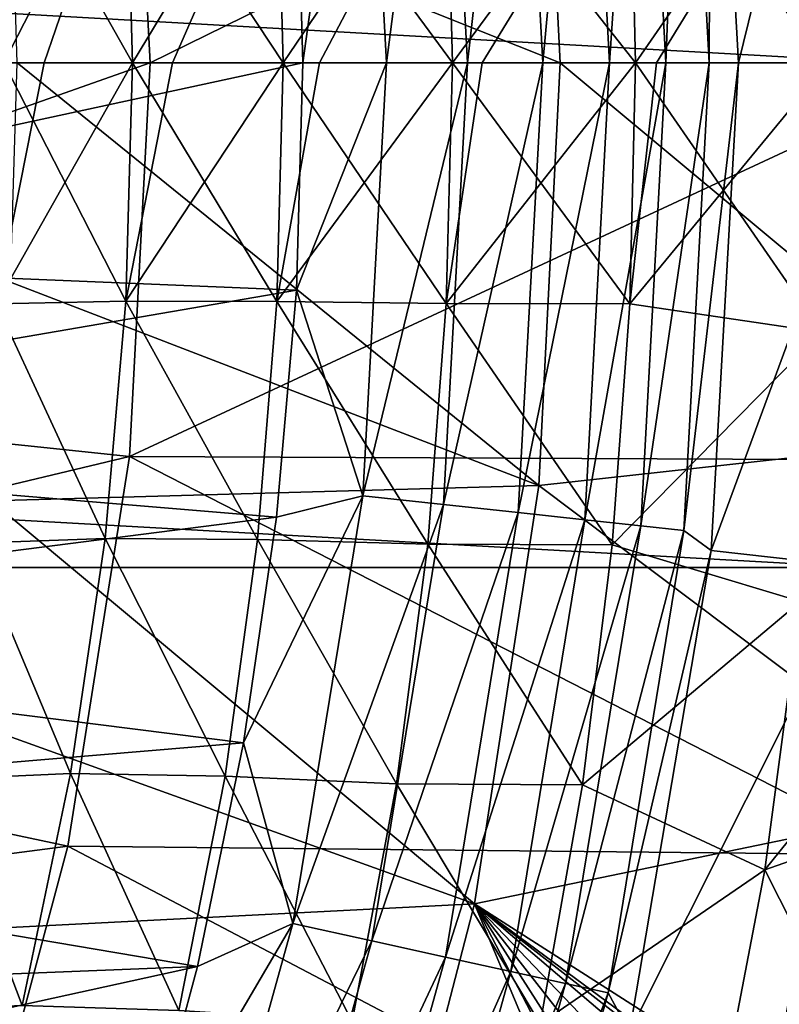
# Model space of a CAD drawing. Header units: metres. Extents: x -101 to 101, y -261 to 23.
# Tile 104 of 256: x -60.36 to -56.99, y -4.18 to 0.19. Entities that reach past the tile are written whole.
import ezdxf

# ---------------------------------------------------------------- set-up
doc = ezdxf.new("R2010")
doc.units = ezdxf.units.M
doc.layers.add('solid_505151_K2442K1000C34', color=7, linetype='CONTINUOUS')

msp = doc.modelspace()

# ---------------------------------------------------------------- linework, layer by layer
at = {"layer": 'solid_505151_K2442K1000C34'}
for points in [[(-96.5, 0, -4), (-96.374245, 2.239277, -4), (-56.5, 0, -4)], [(-96.374245, 2.239277, -4), (-56.625755, 2.239277, -4), (-56.5, 0, -4)], [(-56.625755, 2.239277, -4), (-57.296112, 2.163758, -1.482362), (-57.174599, 0, -1.482362)], [(-56.625755, 2.239277, -4), (-57.174599, 0, -1.482362), (-56.5, 0, -4)], [(-57.296112, 2.163758, -1.482362), (-57.417038, 2.075397, -1.132233), (-57.304512, 0, -1.132233)], [(-57.296112, 2.163758, -1.482362), (-57.304512, 0, -1.132233), (-57.174599, 0, -1.482362)], [(-57.856586, 2.027593, -0.533388), (-57.746655, 0, -0.533388), (-57.608871, 2.054534, -0.812059)], [(-57.746655, 0, -0.533388), (-57.497478, 0, -0.812059), (-57.608871, 2.054534, -0.812059)], [(-57.608871, 2.054534, -0.812059), (-57.497478, 0, -0.812059), (-57.417038, 2.075397, -1.132233)], [(-57.497478, 0, -0.812059), (-57.304512, 0, -1.132233), (-57.417038, 2.075397, -1.132233)], [(-58.151531, 1.995516, -0.305955), (-58.043335, 0, -0.305955), (-57.856586, 2.027593, -0.533388)], [(-58.043335, 0, -0.305955), (-57.746655, 0, -0.533388), (-57.856586, 2.027593, -0.533388)], [(-58.483398, 1.959424, -0.137706), (-58.377163, 0, -0.137706), (-58.151531, 1.995516, -0.305955)], [(-58.377163, 0, -0.137706), (-58.043335, 0, -0.305955), (-58.151531, 1.995516, -0.305955)], [(-58.840595, 1.920576, -0.03452), (-58.736465, 0, -0.03452), (-58.483398, 1.959424, -0.137706)], [(-58.736465, 0, -0.03452), (-58.377163, 0, -0.137706), (-58.483398, 1.959424, -0.137706)], [(-59.135738, 1.009006), (-59.106449, 0), (-58.840595, 1.920576, -0.03452)], [(-59.106449, 0), (-58.736465, 0, -0.03452), (-58.840595, 1.920576, -0.03452)], [(-58.061047, 1.875058, 66.448959), (-57.965958, 0, 66.448959), (-60.403141, 0.973678, 59.914131)], [(-58.061047, 1.875058, 66.448959), (-55.924019, 0, 73.114449), (-57.965958, 0, 66.448959)], [(-55.990124, 1.648016, 73.114449), (-55.924019, 0, 73.114449), (-58.061047, 1.875058, 66.448959)], [(-56.199856, 1.763468, 104.159546), (-59.875477, 1.747308, 105.622948), (-59.783905, 0, 105.622948)], [(-56.199856, 1.763468, 104.159546), (-59.783905, 0, 105.622948), (-56.123402, 0, 104.159546)], [(-59.875477, 1.747308, 105.622948), (-63.619274, 1.353819, 106.793419), (-63.548321, 0, 106.793419)], [(-59.875477, 1.747308, 105.622948), (-63.548321, 0, 106.793419), (-59.783905, 0, 105.622948)], [(-57.657032, 1.069287, 56.226803), (-57.631371, 0.000001, 56.274357), (-56.80682, 1.19521, 56.015575)], [(-57.657017, 1.069277, 25.773201), (-56.806812, 1.195198, 25.984426), (-56.776039, -0.000001, 25.931057)], [(-56.80682, 1.19521, 56.015575), (-57.631371, 0.000001, 56.274357), (-57.538181, 0.000001, 56.244957)], [(-56.80682, 1.19521, 56.015575), (-57.538181, 0.000001, 56.244957), (-56.776047, 0.000001, 56.068947)], [(-60.466412, 1.068936, 58.251476), (-60.433174, 0.000001, 58.312), (-59.892715, 1.056959, 57.584961)], [(-60.466385, 1.068922, 23.748556), (-59.892685, 1.056945, 24.415066), (-59.862335, -0.000001, 24.357302)], [(-60.466385, 1.068922, 23.748556), (-59.862335, -0.000001, 24.357302), (-60.433132, -0.000001, 23.688021)], [(-59.892715, 1.056959, 57.584961), (-60.433174, 0.000001, 58.312), (-60.253811, 0.000001, 58.077942)], [(-59.892715, 1.056959, 57.584961), (-60.253811, 0.000001, 58.077942), (-59.862373, 0.000001, 57.642715)], [(-59.892715, 1.056959, 57.584961), (-59.862373, 0.000001, 57.642715), (-59.222153, 1.058433, 57.015999)], [(-59.892685, 1.056945, 24.415066), (-59.222126, 1.058421, 24.98402), (-59.193775, -0.000001, 24.928942)], [(-59.892685, 1.056945, 24.415066), (-59.193775, -0.000001, 24.928942), (-59.862335, -0.000001, 24.357302)], [(-59.222153, 1.058433, 57.015999), (-59.862373, 0.000001, 57.642715), (-59.685055, 0.000001, 57.472794)], [(-59.222153, 1.058433, 57.015999), (-59.685055, 0.000001, 57.472794), (-59.19381, 0.000001, 57.071068)], [(-59.222153, 1.058433, 57.015999), (-59.19381, 0.000001, 57.071068), (-58.471008, 1.068115, 56.559082)], [(-59.222126, 1.058421, 24.98402), (-58.470985, 1.068103, 25.440929), (-58.443947, -0.000001, 25.38884)], [(-59.222126, 1.058421, 24.98402), (-58.443947, -0.000001, 25.38884), (-59.193775, -0.000001, 24.928942)], [(-58.471008, 1.068115, 56.559082), (-59.19381, 0.000001, 57.071068), (-59.033051, 0.000001, 56.958408)], [(-58.471008, 1.068115, 56.559082), (-59.033051, 0.000001, 56.958408), (-58.443974, 0.000001, 56.611164)], [(-58.471008, 1.068115, 56.559082), (-58.443974, 0.000001, 56.611164), (-57.657032, 1.069287, 56.226803)], [(-58.470985, 1.068103, 25.440929), (-57.657017, 1.069277, 25.773201), (-57.631351, -0.000001, 25.725649)], [(-58.470985, 1.068103, 25.440929), (-57.631351, -0.000001, 25.725649), (-58.443947, -0.000001, 25.38884)], [(-57.657032, 1.069287, 56.226803), (-58.443974, 0.000001, 56.611164), (-58.312141, 0.000001, 56.546108)], [(-57.657032, 1.069287, 56.226803), (-58.312141, 0.000001, 56.546108), (-57.631371, 0.000001, 56.274357)], [(-57.657017, 1.069277, 25.773201), (-56.776039, -0.000001, 25.931057), (-57.631351, -0.000001, 25.725649)], [(-59.135738, 1.009006), (-63.026638, 0.847684), (-63, 0)], [(-59.135738, 1.009006), (-63, 0), (-59.106449, 0)], [(-60.403141, 0.973678, 59.914131), (-57.965958, 0, 66.448959), (-60.373718, 0, 59.914131)], [(-56.625755, -2.239277, -4), (-96.5, 0, -4), (-56.5, 0, -4)], [(-56.625755, -2.239277, -4), (-96.374245, -2.239277, -4), (-96.5, 0, -4)], [(-59.783905, 0, 105.622948), (-63.548321, 0, 106.793419), (-63.619274, -1.353819, 106.793419)], [(-59.875477, -1.747308, 105.622948), (-59.783905, 0, 105.622948), (-63.619274, -1.353819, 106.793419)], [(-59.106449, 0), (-63, 0), (-63.026638, -0.847684)], [(-59.135738, -1.009006), (-59.106449, 0), (-63.026638, -0.847684)], [(-60.253811, 0.000001, 58.077942), (-60.433174, 0.000001, 58.312), (-60.466427, -1.068838, 58.251488)], [(-59.862373, 0.000001, 57.642715), (-60.466427, -1.068838, 58.251488), (-59.892738, -1.056863, 57.584976)], [(-60.253811, 0.000001, 58.077942), (-60.466427, -1.068838, 58.251488), (-59.862373, 0.000001, 57.642715)], [(-58.061047, -1.875058, 66.448959), (-60.403141, -0.973678, 59.914131), (-60.373718, 0, 59.914131)], [(-57.965958, 0, 66.448959), (-58.061047, -1.875058, 66.448959), (-60.373718, 0, 59.914131)], [(-59.892738, -1.056863, 57.584976), (-59.222179, -1.058338, 57.016018), (-59.19381, 0.000001, 57.071068)], [(-59.892738, -1.056863, 57.584976), (-59.19381, 0.000001, 57.071068), (-59.685055, 0.000001, 57.472794)], [(-59.862373, 0.000001, 57.642715), (-59.892738, -1.056863, 57.584976), (-59.685055, 0.000001, 57.472794)], [(-56.123402, 0, 104.159546), (-59.783905, 0, 105.622948), (-59.875477, -1.747308, 105.622948)], [(-59.222179, -1.058338, 57.016018), (-58.471043, -1.068022, 56.559105), (-58.443974, 0.000001, 56.611164)], [(-59.222179, -1.058338, 57.016018), (-58.443974, 0.000001, 56.611164), (-59.033051, 0.000001, 56.958408)], [(-59.19381, 0.000001, 57.071068), (-59.222179, -1.058338, 57.016018), (-59.033051, 0.000001, 56.958408)], [(-59.135738, -1.009006), (-58.736465, 0, -0.03452), (-59.106449, 0)], [(-58.840595, -1.920576, -0.03452), (-58.736465, 0, -0.03452), (-59.135738, -1.009006)], [(-58.840595, -1.920576, -0.03452), (-58.377163, 0, -0.137706), (-58.736465, 0, -0.03452)], [(-58.840595, -1.920576, -0.03452), (-58.483398, -1.959424, -0.137706), (-58.377163, 0, -0.137706)], [(-58.483398, -1.959424, -0.137706), (-58.043335, 0, -0.305955), (-58.377163, 0, -0.137706)], [(-58.483398, -1.959424, -0.137706), (-58.151531, -1.995516, -0.305955), (-58.043335, 0, -0.305955)], [(-58.471043, -1.068022, 56.559105), (-57.657074, -1.069197, 56.226826), (-57.631371, 0.000001, 56.274357)], [(-58.471043, -1.068022, 56.559105), (-57.631371, 0.000001, 56.274357), (-58.312141, 0.000001, 56.546108)], [(-58.443974, 0.000001, 56.611164), (-58.471043, -1.068022, 56.559105), (-58.312141, 0.000001, 56.546108)], [(-58.151531, -1.995516, -0.305955), (-57.746655, 0, -0.533388), (-58.043335, 0, -0.305955)], [(-58.151531, -1.995516, -0.305955), (-57.856586, -2.027593, -0.533388), (-57.746655, 0, -0.533388)], [(-55.990124, -1.648009, 73.114449), (-58.061047, -1.875058, 66.448959), (-57.965958, 0, 66.448959)], [(-55.924019, 0, 73.114449), (-55.990124, -1.648009, 73.114449), (-57.965958, 0, 66.448959)], [(-57.856586, -2.027593, -0.533388), (-57.497478, 0, -0.812059), (-57.746655, 0, -0.533388)], [(-57.856586, -2.027593, -0.533388), (-57.608871, -2.054534, -0.812059), (-57.497478, 0, -0.812059)], [(-57.657074, -1.069197, 56.226826), (-56.806862, -1.195134, 56.015591), (-56.776047, 0.000001, 56.068947)], [(-57.657074, -1.069197, 56.226826), (-56.776047, 0.000001, 56.068947), (-57.538181, 0.000001, 56.244957)], [(-57.631371, 0.000001, 56.274357), (-57.657074, -1.069197, 56.226826), (-57.538181, 0.000001, 56.244957)], [(-57.608871, -2.054534, -0.812059), (-57.304512, 0, -1.132233), (-57.497478, 0, -0.812059)], [(-57.608871, -2.054534, -0.812059), (-57.417038, -2.075397, -1.132233), (-57.304512, 0, -1.132233)], [(-57.417038, -2.075397, -1.132233), (-57.174599, 0, -1.482362), (-57.304512, 0, -1.132233)], [(-57.417038, -2.075397, -1.132233), (-57.296112, -2.163758, -1.482362), (-57.174599, 0, -1.482362)], [(-57.296112, -2.163758, -1.482362), (-56.5, 0, -4), (-57.174599, 0, -1.482362)], [(-57.296112, -2.163758, -1.482362), (-56.625755, -2.239277, -4), (-56.5, 0, -4)], [(-60.466404, -1.068838, 23.748547), (-60.433132, -0.000001, 23.688021), (-59.892712, -1.056864, 24.415049)], [(-59.892712, -1.056864, 24.415049), (-60.433132, -0.000001, 23.688021), (-59.862335, -0.000001, 24.357302)], [(-59.892712, -1.056864, 24.415049), (-59.862335, -0.000001, 24.357302), (-59.222157, -1.05834, 24.983999)], [(-56.199852, -1.76344, 104.159546), (-56.123402, 0, 104.159546), (-59.875477, -1.747308, 105.622948)], [(-59.222157, -1.05834, 24.983999), (-59.862335, -0.000001, 24.357302), (-59.193775, -0.000001, 24.928942)], [(-59.222157, -1.05834, 24.983999), (-59.193775, -0.000001, 24.928942), (-58.471024, -1.068024, 25.440907)], [(-58.471024, -1.068024, 25.440907), (-59.193775, -0.000001, 24.928942), (-58.443947, -0.000001, 25.38884)], [(-58.471024, -1.068024, 25.440907), (-58.443947, -0.000001, 25.38884), (-57.657059, -1.069199, 25.77318)], [(-57.657059, -1.069199, 25.77318), (-58.443947, -0.000001, 25.38884), (-57.631351, -0.000001, 25.725649)], [(-57.657059, -1.069199, 25.77318), (-57.631351, -0.000001, 25.725649), (-56.806858, -1.195136, 25.984409)], [(-56.806858, -1.195136, 25.984409), (-57.631351, -0.000001, 25.725649), (-56.776039, -0.000001, 25.931057)], [(-59.135738, -1.009006), (-63.026638, -0.847684), (-63.106453, -1.692019)], [(-58.061047, -1.875058, 66.448959), (-60.491295, -1.943805, 59.914131), (-60.403141, -0.973678, 59.914131)], [(-59.223736, -2.01649), (-59.135738, -1.009006), (-63.106453, -1.692019)], [(-58.840595, -1.920576, -0.03452), (-59.135738, -1.009006), (-59.223736, -2.01649)], [(-59.984135, -2.109818, 57.413189), (-60.466427, -1.068838, 58.251488), (-60.56612, -2.131344, 58.071682)], [(-60.566093, -2.131344, 23.928347), (-60.466404, -1.068838, 23.748547), (-59.984112, -2.109819, 24.586836)], [(-59.892738, -1.056863, 57.584976), (-60.466427, -1.068838, 58.251488), (-59.984135, -2.109818, 57.413189)], [(-60.466404, -1.068838, 23.748547), (-59.892712, -1.056864, 24.415049), (-59.984112, -2.109819, 24.586836)], [(-59.892738, -1.056863, 57.584976), (-59.984135, -2.109818, 57.413189), (-59.30788, -2.11458, 56.85202)], [(-59.984112, -2.109819, 24.586836), (-59.892712, -1.056864, 24.415049), (-59.307858, -2.114584, 25.147995)], [(-59.892738, -1.056863, 57.584976), (-59.30788, -2.11458, 56.85202), (-59.222179, -1.058338, 57.016018)], [(-59.892712, -1.056864, 24.415049), (-59.222157, -1.05834, 24.983999), (-59.307858, -2.114584, 25.147995)], [(-59.222179, -1.058338, 57.016018), (-59.30788, -2.11458, 56.85202), (-58.552982, -2.135125, 56.403824)], [(-59.307858, -2.114584, 25.147995), (-59.222157, -1.05834, 24.983999), (-58.552963, -2.13513, 25.596186)], [(-59.222179, -1.058338, 57.016018), (-58.552982, -2.135125, 56.403824), (-58.471043, -1.068022, 56.559105)], [(-59.222157, -1.05834, 24.983999), (-58.471024, -1.068024, 25.440907), (-58.552963, -2.13513, 25.596186)], [(-58.471043, -1.068022, 56.559105), (-58.552982, -2.135125, 56.403824), (-57.734863, -2.13804, 56.084888)], [(-58.552963, -2.13513, 25.596186), (-58.471024, -1.068024, 25.440907), (-57.734852, -2.138044, 25.915115)], [(-58.471043, -1.068022, 56.559105), (-57.734863, -2.13804, 56.084888), (-57.657074, -1.069197, 56.226826)], [(-58.471024, -1.068024, 25.440907), (-57.657059, -1.069199, 25.77318), (-57.734852, -2.138044, 25.915115)], [(-57.657074, -1.069197, 56.226826), (-57.734863, -2.13804, 56.084888), (-56.806862, -1.195134, 56.015591)], [(-57.734852, -2.138044, 25.915115), (-57.657059, -1.069199, 25.77318), (-56.806858, -1.195136, 25.984409)], [(-57.734863, -2.13804, 56.084888), (-56.900276, -2.389491, 55.856346), (-56.806862, -1.195134, 56.015591)], [(-57.734852, -2.138044, 25.915115), (-56.806858, -1.195136, 25.984409), (-56.900272, -2.389495, 26.143656)], [(-59.875477, -1.747308, 105.622948), (-63.619274, -1.353819, 106.793419), (-63.831348, -2.692805, 106.793419)], [(-55.990124, -1.648009, 73.114449), (-56.188011, -3.285429, 73.114449), (-58.061047, -1.875058, 66.448959)], [(-59.223736, -2.01649), (-63.106453, -1.692019), (-63.239128, -2.529677)], [(-60.149193, -3.475471, 105.622948), (-59.875477, -1.747308, 105.622948), (-63.831348, -2.692805, 106.793419)], [(-56.428627, -3.513647, 104.159546), (-59.875477, -1.747308, 105.622948), (-60.149193, -3.475471, 105.622948)], [(-56.428627, -3.513647, 104.159546), (-56.199852, -1.76344, 104.159546), (-59.875477, -1.747308, 105.622948)], [(-58.061047, -1.875058, 66.448959), (-58.345348, -3.730875, 66.448959), (-60.491295, -1.943805, 59.914131)], [(-56.188011, -3.285429, 73.114449), (-58.345348, -3.730875, 66.448959), (-58.061047, -1.875058, 66.448959)], [(-58.840595, -1.920576, -0.03452), (-59.223736, -2.01649), (-59.370274, -3.017937)], [(-58.840595, -1.920576, -0.03452), (-59.370274, -3.017937), (-59.151768, -3.818635, -0.03452)], [(-58.840595, -1.920576, -0.03452), (-59.151768, -3.818635, -0.03452), (-58.483398, -1.959424, -0.137706)], [(-58.345348, -3.730875, 66.448959), (-60.637867, -2.906838, 59.914131), (-60.491295, -1.943805, 59.914131)], [(-59.151768, -3.818635, -0.03452), (-58.800865, -3.895875, -0.137706), (-58.483398, -1.959424, -0.137706)], [(-58.483398, -1.959424, -0.137706), (-58.800865, -3.895875, -0.137706), (-58.151531, -1.995516, -0.305955)], [(-58.800865, -3.895875, -0.137706), (-58.474842, -3.967637, -0.305955), (-58.151531, -1.995516, -0.305955)], [(-58.151531, -1.995516, -0.305955), (-58.474842, -3.967637, -0.305955), (-57.856586, -2.027593, -0.533388)], [(-59.370274, -3.017937), (-59.223736, -2.01649), (-63.239128, -2.529677)], [(-58.474842, -3.967637, -0.305955), (-58.185097, -4.031415, -0.533388), (-57.856586, -2.027593, -0.533388)], [(-57.856586, -2.027593, -0.533388), (-58.185097, -4.031415, -0.533388), (-57.608871, -2.054534, -0.812059)], [(-58.185097, -4.031415, -0.533388), (-57.941746, -4.08498, -0.812059), (-57.608871, -2.054534, -0.812059)], [(-57.608871, -2.054534, -0.812059), (-57.941746, -4.08498, -0.812059), (-57.417038, -2.075397, -1.132233)], [(-57.941746, -4.08498, -0.812059), (-57.753292, -4.126462, -1.132233), (-57.417038, -2.075397, -1.132233)], [(-57.417038, -2.075397, -1.132233), (-57.753292, -4.126462, -1.132233), (-57.296112, -2.163758, -1.482362)], [(-60.136982, -3.153707, 57.131657), (-60.56612, -2.131344, 58.071682), (-60.731602, -3.180469, 57.777756)], [(-60.731579, -3.180461, 24.222273), (-60.566093, -2.131344, 23.928347), (-60.136959, -3.153702, 24.868364)], [(-59.984135, -2.109818, 57.413189), (-60.56612, -2.131344, 58.071682), (-60.136982, -3.153707, 57.131657)], [(-60.566093, -2.131344, 23.928347), (-59.984112, -2.109819, 24.586836), (-60.136959, -3.153702, 24.868364)], [(-59.984135, -2.109818, 57.413189), (-60.136982, -3.153707, 57.131657), (-59.452114, -3.16498, 56.58263)], [(-60.136959, -3.153702, 24.868364), (-59.984112, -2.109819, 24.586836), (-59.452091, -3.164977, 25.417385)], [(-59.984135, -2.109818, 57.413189), (-59.452114, -3.16498, 56.58263), (-59.30788, -2.11458, 56.85202)], [(-59.984112, -2.109819, 24.586836), (-59.307858, -2.114584, 25.147995), (-59.452091, -3.164977, 25.417385)], [(-59.30788, -2.11458, 56.85202), (-59.452114, -3.16498, 56.58263), (-58.691483, -3.198495, 56.148205)], [(-59.452091, -3.164977, 25.417385), (-59.307858, -2.114584, 25.147995), (-58.691467, -3.198493, 25.851803)], [(-59.30788, -2.11458, 56.85202), (-58.691483, -3.198495, 56.148205), (-58.552982, -2.135125, 56.403824)], [(-59.307858, -2.114584, 25.147995), (-58.552963, -2.13513, 25.596186), (-58.691467, -3.198493, 25.851803)], [(-58.552982, -2.135125, 56.403824), (-58.691483, -3.198495, 56.148205), (-57.866539, -3.204257, 55.850758)], [(-58.691467, -3.198493, 25.851803), (-58.552963, -2.13513, 25.596186), (-57.866528, -3.204256, 26.149244)], [(-58.552982, -2.135125, 56.403824), (-57.866539, -3.204257, 55.850758), (-57.734863, -2.13804, 56.084888)], [(-58.552963, -2.13513, 25.596186), (-57.734852, -2.138044, 25.915115), (-57.866528, -3.204256, 26.149244)], [(-57.734863, -2.13804, 56.084888), (-57.866539, -3.204257, 55.850758), (-56.900276, -2.389491, 55.856346)], [(-57.866528, -3.204256, 26.149244), (-57.734852, -2.138044, 25.915115), (-56.900272, -2.389495, 26.143656)], [(-57.753292, -4.126462, -1.132233), (-57.659126, -4.300306, -1.482362), (-57.296112, -2.163758, -1.482362)], [(-57.659126, -4.300306, -1.482362), (-56.625755, -2.239277, -4), (-57.296112, -2.163758, -1.482362)], [(-57.001465, -4.450506, -4), (-95.998535, -4.450506, -4), (-96.374245, -2.239277, -4)], [(-56.625755, -2.239277, -4), (-57.001465, -4.450506, -4), (-96.374245, -2.239277, -4)], [(-57.659126, -4.300306, -1.482362), (-57.001465, -4.450506, -4), (-56.625755, -2.239277, -4)], [(-57.866539, -3.204257, 55.850758), (-57.058475, -3.579995, 55.593769), (-56.900276, -2.389491, 55.856346)], [(-57.866528, -3.204256, 26.149244), (-56.900272, -2.389495, 26.143656), (-57.058472, -3.579992, 26.406231)], [(-56.900276, -2.389491, 55.856346), (-57.058475, -3.579995, 55.593769), (-56.188389, -2.500823, 55.790062)], [(-56.422733, -3.357608, 26.380613), (-57.058472, -3.579992, 26.406231), (-56.900272, -2.389495, 26.143656)], [(-59.370274, -3.017937), (-63.239128, -2.529677), (-63.424137, -3.357349)], [(-57.058475, -3.579995, 55.593769), (-56.422722, -3.357568, 55.619396), (-56.188389, -2.500823, 55.790062)], [(-60.149193, -3.475471, 105.622948), (-63.831348, -2.692805, 106.793419), (-64.18222, -4.002289, 106.793419)], [(-58.345348, -3.730875, 66.448959), (-60.842316, -3.859265, 59.914131), (-60.637867, -2.906838, 59.914131)], [(-59.57476, -4.008955), (-59.370274, -3.017937), (-63.424137, -3.357349)], [(-59.151768, -3.818635, -0.03452), (-59.370274, -3.017937), (-59.57476, -4.008955)], [(-60.351688, -4.183056, 56.747063), (-60.731602, -3.180469, 57.777756), (-60.961849, -4.209521, 57.377468)], [(-60.961826, -4.209512, 24.622555), (-60.731579, -3.180461, 24.222273), (-60.351665, -4.18305, 25.252953)], [(-60.136982, -3.153707, 57.131657), (-60.731602, -3.180469, 57.777756), (-60.351688, -4.183056, 56.747063)], [(-60.731579, -3.180461, 24.222273), (-60.136959, -3.153702, 24.868364), (-60.351665, -4.18305, 25.252953)], [(-60.136982, -3.153707, 57.131657), (-60.351688, -4.183056, 56.747063), (-59.656376, -4.204983, 56.213547)], [(-60.351665, -4.18305, 25.252953), (-60.136959, -3.153702, 24.868364), (-59.656357, -4.204978, 25.786465)], [(-60.136982, -3.153707, 57.131657), (-59.656376, -4.204983, 56.213547), (-59.452114, -3.16498, 56.58263)], [(-60.136959, -3.153702, 24.868364), (-59.452091, -3.164977, 25.417385), (-59.656357, -4.204978, 25.786465)], [(-59.452114, -3.16498, 56.58263), (-59.656376, -4.204983, 56.213547), (-58.888706, -4.254248, 55.797024)], [(-59.656357, -4.204978, 25.786465), (-59.452091, -3.164977, 25.417385), (-58.888691, -4.254244, 26.202982)], [(-59.452114, -3.16498, 56.58263), (-58.888706, -4.254248, 55.797024), (-58.691483, -3.198495, 56.148205)], [(-59.452091, -3.164977, 25.417385), (-58.691467, -3.198493, 25.851803), (-58.888691, -4.254244, 26.202982)], [(-58.691483, -3.198495, 56.148205), (-58.888706, -4.254248, 55.797024), (-58.054371, -4.264586, 55.52816)], [(-58.888691, -4.254244, 26.202982), (-58.691467, -3.198493, 25.851803), (-58.054363, -4.264583, 26.471842)], [(-58.691483, -3.198495, 56.148205), (-58.054371, -4.264586, 55.52816), (-57.866539, -3.204257, 55.850758)], [(-58.691467, -3.198493, 25.851803), (-57.866528, -3.204256, 26.149244), (-58.054363, -4.264583, 26.471842)], [(-57.866539, -3.204257, 55.850758), (-58.054371, -4.264586, 55.52816), (-57.058475, -3.579995, 55.593769)], [(-58.054363, -4.264583, 26.471842), (-57.866528, -3.204256, 26.149244), (-57.058472, -3.579992, 26.406231)], [(-56.188011, -3.285429, 73.114449), (-56.519695, -4.900578, 73.101883), (-58.345348, -3.730875, 66.448959)], [(-59.57476, -4.008955), (-63.424137, -3.357349), (-63.660751, -4.17177)], [(-57.058475, -3.579995, 55.593769), (-56.733791, -4.224356, 55.392876), (-56.422722, -3.357568, 55.619396)], [(-56.422733, -3.357608, 26.380613), (-56.733807, -4.224389, 26.607136), (-57.058472, -3.579992, 26.406231)], [(-60.602051, -5.165557, 105.622948), (-60.149193, -3.475471, 105.622948), (-64.18222, -4.002289, 106.793419)], [(-56.814777, -5.230136, 104.163307), (-60.149193, -3.475471, 105.622948), (-60.602051, -5.165557, 105.622948)], [(-56.814777, -5.230136, 104.163307), (-56.428627, -3.513647, 104.159546), (-60.149193, -3.475471, 105.622948)], [(-58.054371, -4.264586, 55.52816), (-57.284222, -4.762066, 55.232437), (-57.058475, -3.579995, 55.593769)], [(-58.054363, -4.264583, 26.471842), (-57.058472, -3.579992, 26.406231), (-57.284218, -4.762062, 26.767561)], [(-57.058475, -3.579995, 55.593769), (-57.284222, -4.762066, 55.232437), (-56.733791, -4.224356, 55.392876)], [(-56.733807, -4.224389, 26.607136), (-57.284218, -4.762062, 26.767561), (-57.058472, -3.579992, 26.406231)], [(-58.345348, -3.730875, 66.448959), (-58.815941, -5.548409, 66.448959), (-60.842316, -3.859265, 59.914131)], [(-57.45948, -5.846288, 70.816536), (-58.815941, -5.548409, 66.448959), (-58.345348, -3.730875, 66.448959)], [(-57.323601, -5.700575, 71.114166), (-57.45948, -5.846288, 70.816536), (-58.345348, -3.730875, 66.448959)], [(-57.183018, -5.553572, 71.434288), (-57.323601, -5.700575, 71.114166), (-58.345348, -3.730875, 66.448959)], [(-57.038055, -5.404838, 71.776283), (-57.183018, -5.553572, 71.434288), (-58.345348, -3.730875, 66.448959)], [(-56.888378, -5.255054, 72.142761), (-57.038055, -5.404838, 71.776283), (-58.345348, -3.730875, 66.448959)], [(-56.734047, -5.104257, 72.534523), (-56.888378, -5.255054, 72.142761), (-58.345348, -3.730875, 66.448959)], [(-56.666767, -5.03948, 72.709587), (-56.734047, -5.104257, 72.534523), (-58.345348, -3.730875, 66.448959)], [(-56.627979, -5.002466, 72.811745), (-56.666767, -5.03948, 72.709587), (-58.345348, -3.730875, 66.448959)], [(-56.519695, -4.900578, 73.101883), (-56.627979, -5.002466, 72.811745), (-58.345348, -3.730875, 66.448959)], [(-59.151768, -3.818635, -0.03452), (-59.57476, -4.008955), (-59.836483, -4.986258)], [(-59.151768, -3.818635, -0.03452), (-59.836483, -4.986258), (-59.666328, -5.671924, -0.03452)], [(-59.151768, -3.818635, -0.03452), (-59.666328, -5.671924, -0.03452), (-58.800865, -3.895875, -0.137706)], [(-58.815941, -5.548409, 66.448959), (-61.103901, -4.79761, 59.914131), (-60.842316, -3.859265, 59.914131)], [(-59.666328, -5.671924, -0.03452), (-59.325836, -5.78665, -0.137706), (-58.800865, -3.895875, -0.137706)], [(-58.800865, -3.895875, -0.137706), (-59.325836, -5.78665, -0.137706), (-58.474842, -3.967637, -0.305955)], [(-59.325836, -5.78665, -0.137706), (-59.009483, -5.893241, -0.305955), (-58.474842, -3.967637, -0.305955)], [(-58.474842, -3.967637, -0.305955), (-59.009483, -5.893241, -0.305955), (-58.185097, -4.031415, -0.533388)], [(-59.57476, -4.008955), (-63.660751, -4.17177), (-63.948036, -4.969725)], [(-59.836483, -4.986258), (-59.57476, -4.008955), (-63.948036, -4.969725)], [(-59.009483, -5.893241, -0.305955), (-58.728333, -5.987972, -0.533388), (-58.185097, -4.031415, -0.533388)], [(-58.185097, -4.031415, -0.533388), (-58.728333, -5.987972, -0.533388), (-57.941746, -4.08498, -0.812059)], [(-58.728333, -5.987972, -0.533388), (-58.492199, -6.067534, -0.812059), (-57.941746, -4.08498, -0.812059)], [(-57.941746, -4.08498, -0.812059), (-58.492199, -6.067534, -0.812059), (-57.753292, -4.126462, -1.132233)], [(-58.492199, -6.067534, -0.812059), (-58.309338, -6.129148, -1.132233), (-57.753292, -4.126462, -1.132233)], [(-57.753292, -4.126462, -1.132233), (-58.309338, -6.129148, -1.132233), (-57.659126, -4.300306, -1.482362)]]:
    msp.add_3dface(points, dxfattribs=at)

doc.saveas('drawing.dxf')
